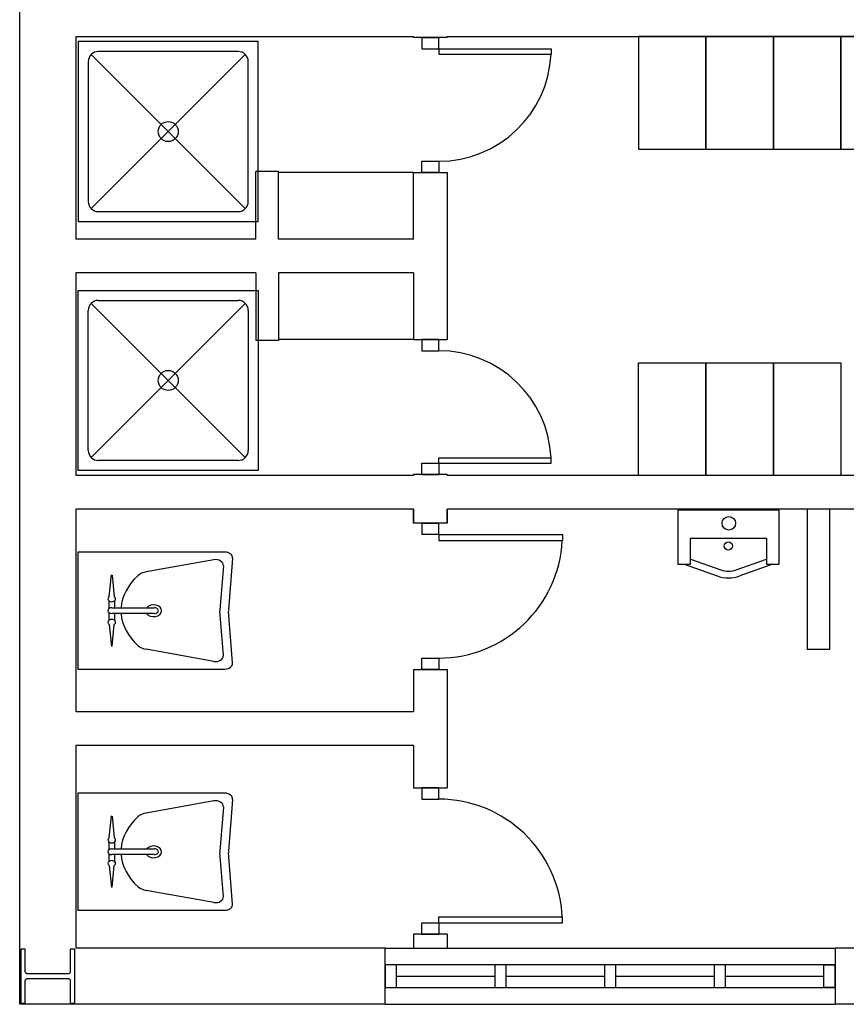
# Model space of a CAD drawing. Header units: millimetres. Extents: x -559 to 10735, y -2326 to 222.
# Tile 110 of 256: x 2158.88 to 2160.79, y -1794.48 to -1792.21. Entities that reach past the tile are written whole.
import ezdxf

# ---------------------------------------------------------------- set-up
doc = ezdxf.new("R2010")
doc.units = ezdxf.units.MM
doc.header["$LTSCALE"] = 4
doc.layers.add('Planta Baixa', color=251, linetype='Continuous')

# ---------------------------------------------------------------- blocks, each defined once
blk = doc.blocks.new('AUD18D1S-flat-45-flat-1')
at = {"color": 9}
for p, q in [((-0.075, 0), (0.075, 0)), ((0.075, -0.65), (-0.075, -0.65))]:
    blk.add_line(p, q, dxfattribs=at)
blk = doc.blocks.new('AUD19D1S-flat-45-flat-1')
at = {"color": 9}
for p, q in [((0, 0), (0, 0)), ((0, -0.65), (0, -0.65))]:
    blk.add_line(p, q, dxfattribs=at)
blk = doc.blocks.new('AUD37D1S-flat-117-flat-1')
at = {"color": 9}
for p, q in [((0.0375, 0), (-0.0375, 0)), ((-0.0375, 0), (-0.0375, -0.05)), ((0.0375, -0.05), (0.0375, 0)), ((-0.0375, -0.05), (0.0375, -0.05))]:
    blk.add_line(p, q, dxfattribs=at)
at = {"color": 9, "oblique": 22.6199, "width": 1.083333, "flags": 3}
for p in [(-0.0375, -0.05), (0, -0.05), (0.0375, -0.05)]:
    blk.add_attdef('JAMBPT', p, '', height=0.00588, rotation=326.3099, dxfattribs=at)
at = {"color": 9, "width": 0.666667, "flags": 3}
for p in [(0, -0.05), (0.0375, -0.05)]:
    blk.add_attdef('JAMBPT', p, '', height=0.0075, rotation=270, dxfattribs=at)
blk = doc.blocks.new('AUD37D1S-flat-116-flat-1')
at = {"color": 9}
for p, q in [((-0.0375, 0.05), (0.0375, 0.05)), ((-0.0375, 0), (-0.0375, 0.05)), ((0.0375, 0.05), (0.0375, 0)), ((0.0375, 0), (-0.0375, 0))]:
    blk.add_line(p, q, dxfattribs=at)
at = {"color": 9, "text_generation_flag": 4, "flags": 3}
for p, height, rotation, width in [((-0.0375, 0.05), 0.00588, 33.6901, 1.083333), ((0, 0.05), 0.0075, 90, 0.666667), ((0, 0.05), 0.00588, 33.6901, 1.083333), ((0.0375, 0.05), 0.0075, 90, 0.666667), ((0.0375, 0.05), 0.00588, 33.6901, 1.083333)]:
    blk.add_attdef('JAMBPT', p, '', height=height, rotation=rotation, dxfattribs=dict(at, width=width))
blk = doc.blocks.new('AUD41D1S-flat-30-flat-1')
at = {"color": 9}
for p, q in [((0.0375, 0.325), (-0.0375, 0.325)), ((-0.0375, -0.325), (0.0375, -0.325))]:
    blk.add_line(p, q, dxfattribs=at)
blk = doc.blocks.new('AUD30D1S-flat-10-flat-1')
at = {"color": 9}
for p, q in [((0, -0.275), (0, -0.2483)), ((0, -0.2483), (0.5498, -0.2483)), ((0.5498, -0.275), (0.5498, -0.2483)), ((0, -0.275), (0.5498, -0.275))]:
    blk.add_line(p, q, dxfattribs=at)
blk.add_ellipse((0, -0.275), major_axis=(-0.3888, 0.3888), ratio=1, start_param=3.975621, end_param=5.497787, dxfattribs=at)
blk = doc.blocks.new('A1064DA-flat-4-flat-1')
at = {"color": 9}
for p, q in [((0, -0.4), (0, 0.4)), ((0, 0.4), (0.8, 0.4)), ((0.8, 0.4), (0.8, -0.4)), ((0.0889, 0.3556), (0.7111, 0.3556)), ((0.0444, -0.3111), (0.0444, 0.3111)), ((0.7425, 0.3425), (0.0575, -0.3425)), ((0.0575, 0.3425), (0.7425, -0.3425)), ((0.7556, 0.3111), (0.7556, -0.3111)), ((0.7111, -0.3556), (0.0889, -0.3556)), ((0.8, -0.4), (0, -0.4))]:
    blk.add_line(p, q, dxfattribs=at)
for centre, major_axis, start_param, end_param in [((0.0889, 0.3111), (0.0314, -0.0314), 2.356194, 3.926992), ((0.7111, 0.3111), (0.0314, -0.0314), 0.785397, 2.356195), ((0.4, 0), (0.0314, -0.0314), 0.785398, 7.068583), ((0.0889, -0.3111), (-0.0314, -0.0314), -0.785399, 0.785399), ((0.7111, -0.3111), (-0.0314, -0.0314), 0.785397, 2.356195)]:
    blk.add_ellipse(centre, major_axis=major_axis, ratio=1, start_param=start_param, end_param=end_param, dxfattribs=at)
blk = doc.blocks.new('A1138DD-flat-2-flat-1')
at = {"color": 9}
for p, q in [((0, 0.26), (0, -0.26)), ((0.6534, 0.26), (0, 0.26)), ((0.6043, 0.2256), (0.3034, 0.1719)), ((0.6879, 0.2325), (0.6703, 0.003)), ((0.6467, 0.1988), (0.6317, 0.003)), ((0.1398, 0.0618), (0.1492, 0.159)), ((0.1524, 0.1576), (0.1615, 0.0618)), ((0.1389, 0.0091), (0.1389, 0.0429)), ((0.1507, 0.0127), (0.3408, 0.0127)), ((0.1625, 0.0429), (0.1625, 0.0127)), ((0.1389, -0.0429), (0.1389, -0.0091)), ((0.3408, -0.0127), (0.1507, -0.0127)), ((0.1625, -0.0127), (0.1625, -0.0429)), ((0.6467, -0.1988), (0.6317, -0.003)), ((0.6879, -0.2325), (0.6703, -0.003)), ((0.1398, -0.0618), (0.1492, -0.159)), ((0.1524, -0.1576), (0.1615, -0.0618)), ((0.6043, -0.2256), (0.3034, -0.1719)), ((0, -0.26), (0.6534, -0.26))]:
    blk.add_line(p, q, dxfattribs=at)
for centre, major_axis, start_param, end_param in [((0.6123, 0.2003), (0.0345, 0), -0.057781, 1.803372), ((0.6534, 0.234), (0.0345, 0), -0.057781, 1.570796), ((0.5115, 0), (0.3197, 0), 2.444575, 3.088713), ((0.3193, 0.1213), (-0.069, 0), -1.33822, -0.697017), ((0.1507, 0.052), (-0.0169, 0), -0.873805, 4.014592), ((0.1507, 0), (-0.0169, 0), -1.570796, 1.570796), ((0.3369, -0.0007), (-0.035, 0), 0.474851, 5.750777), ((0.3408, 0), (-0.0169, 0), 1.570796, 4.712389), ((0.7006, 0), (-0.069, 0), -0.057781, 0.057781), ((0.7392, 0), (-0.069, 0), -0.057781, 0.057781), ((0.1507, -0.052), (-0.0169, 0), 2.268617, 7.15699), ((0.5115, 0), (-0.3197, 0), 0.05288, 0.697017), ((0.3193, -0.1213), (0.069, 0), -2.444575, -1.803372), ((0.6123, -0.2003), (-0.0345, 0), 1.33822, 3.199374), ((0.6534, -0.234), (-0.0345, 0), 1.570796, 3.199374)]:
    blk.add_ellipse(centre, major_axis=major_axis, ratio=0.753623, start_param=start_param, end_param=end_param, dxfattribs=at)
blk = doc.blocks.new('A1163DA-flat-1-flat-1')
at = {"color": 9}
for p, q in [((-0.1687, -0.2173), (-0.0336, -0.2656)), ((0.0336, -0.2656), (0.1687, -0.2173)), ((-0.1969, -0.24), (-0.0504, -0.2923)), ((0.1969, -0.24), (0.0504, -0.2923))]:
    blk.add_line(p, q, dxfattribs=at)
blk.add_lwpolyline([(-0.225, 0), (-0.225, -0.24), (-0.1687, -0.24), (-0.1687, -0.1244), (0.1687, -0.1244), (0.1687, -0.24), (0.225, -0.24), (0.225, 0)], close=True, dxfattribs=at)
for centre, radius in [((0.0014, -0.0582), 0.03), ((-0.0011, -0.159), 0.018)]:
    blk.add_circle(centre, radius, dxfattribs=at)
for centre, radius in [((0, -0.151), 0.15), ((0, -0.1714), 0.1)]:
    blk.add_arc(centre, radius, 250.355, 289.645, dxfattribs=at)
blk = doc.blocks.new('A1095D1-flat-22-flat-1')
at = {"color": 9}
for p, q in [((-0.3, 0), (-0.3, -0.5)), ((0, 0), (-0.3, 0)), ((0, -0.5), (0, 0)), ((-0.3, -0.5), (0, -0.5))]:
    blk.add_line(p, q, dxfattribs=at)
blk = doc.blocks.new('A1095D1-flat-21-flat-1')
at = {"color": 9}
for p, q in [((-0.3, 0), (-0.3, -0.5)), ((0, 0), (-0.3, 0)), ((0, -0.5), (0, 0)), ((-0.3, -0.5), (0, -0.5))]:
    blk.add_line(p, q, dxfattribs=at)
blk = doc.blocks.new('A1095D1-flat-18-flat-1')
at = {"color": 9}
for p, q in [((-0.3, 0), (-0.3, -0.5)), ((0, 0), (-0.3, 0)), ((0, -0.5), (0, 0)), ((-0.3, -0.5), (0, -0.5))]:
    blk.add_line(p, q, dxfattribs=at)
blk = doc.blocks.new('A1095D1-flat-17-flat-1')
at = {"color": 9}
for p, q in [((-0.3, 0), (-0.3, -0.5)), ((0, 0), (-0.3, 0)), ((0, -0.5), (0, 0)), ((-0.3, -0.5), (0, -0.5))]:
    blk.add_line(p, q, dxfattribs=at)
blk = doc.blocks.new('A1138DD-flat-1-flat-1')
at = {"color": 9}
for p, q in [((0, 0.26), (0, -0.26)), ((0.6534, 0.26), (0, 0.26)), ((0.6043, 0.2256), (0.3034, 0.1719)), ((0.6879, 0.2325), (0.6703, 0.003)), ((0.6467, 0.1988), (0.6317, 0.003)), ((0.1398, 0.0618), (0.1492, 0.159)), ((0.1524, 0.1576), (0.1615, 0.0618)), ((0.1389, 0.0091), (0.1389, 0.0429)), ((0.1507, 0.0127), (0.3408, 0.0127)), ((0.1625, 0.0429), (0.1625, 0.0127)), ((0.1389, -0.0429), (0.1389, -0.0091)), ((0.3408, -0.0127), (0.1507, -0.0127)), ((0.1625, -0.0127), (0.1625, -0.0429)), ((0.6467, -0.1988), (0.6317, -0.003)), ((0.6879, -0.2325), (0.6703, -0.003)), ((0.1398, -0.0618), (0.1492, -0.159)), ((0.1524, -0.1576), (0.1615, -0.0618)), ((0.6043, -0.2256), (0.3034, -0.1719)), ((0, -0.26), (0.6534, -0.26))]:
    blk.add_line(p, q, dxfattribs=at)
for centre, major_axis, start_param, end_param in [((0.6123, 0.2003), (0.0345, 0), -0.057781, 1.803372), ((0.6534, 0.234), (0.0345, 0), -0.057781, 1.570796), ((0.5115, 0), (0.3197, 0), 2.444575, 3.088713), ((0.3193, 0.1213), (-0.069, 0), -1.33822, -0.697017), ((0.1507, 0.052), (-0.0169, 0), -0.873805, 4.014592), ((0.1507, 0), (-0.0169, 0), -1.570796, 1.570796), ((0.3369, -0.0007), (-0.035, 0), 0.474851, 5.750777), ((0.3408, 0), (-0.0169, 0), 1.570796, 4.712389), ((0.7006, 0), (-0.069, 0), -0.057781, 0.057781), ((0.7392, 0), (-0.069, 0), -0.057781, 0.057781), ((0.1507, -0.052), (-0.0169, 0), 2.268617, 7.15699), ((0.5115, 0), (-0.3197, 0), 0.05288, 0.697017), ((0.3193, -0.1213), (-0.069, 0), 0.697017, 1.33822), ((0.6123, -0.2003), (0.0345, 0), -1.803372, 0.057781), ((0.6534, -0.234), (-0.0345, 0), 1.570796, 3.199374)]:
    blk.add_ellipse(centre, major_axis=major_axis, ratio=0.753623, start_param=start_param, end_param=end_param, dxfattribs=at)
blk = doc.blocks.new('AUD18D1S-flat-40-flat-1')
at = {"color": 9}
for p, q in [((-0.075, 0), (0.075, 0)), ((0.075, -0.6), (-0.075, -0.6))]:
    blk.add_line(p, q, dxfattribs=at)
blk = doc.blocks.new('AUD19D1S-flat-40-flat-1')
at = {"color": 9}
for p, q in [((0, 0), (0, 0)), ((0, -0.6), (0, -0.6))]:
    blk.add_line(p, q, dxfattribs=at)
blk = doc.blocks.new('AUD37D1S-flat-104-flat-1')
at = {"color": 9}
for p, q in [((0.0375, 0), (-0.0375, 0)), ((-0.0375, 0), (-0.0375, -0.05)), ((0.0375, -0.05), (0.0375, 0)), ((-0.0375, -0.05), (0.0375, -0.05))]:
    blk.add_line(p, q, dxfattribs=at)
at = {"color": 9, "oblique": 22.6199, "width": 1.083333, "flags": 3}
for p in [(-0.0375, -0.05), (0, -0.05), (0.0375, -0.05)]:
    blk.add_attdef('JAMBPT', p, '', height=0.00588, rotation=326.3099, dxfattribs=at)
at = {"color": 9, "width": 0.666667, "flags": 3}
for p in [(0, -0.05), (0.0375, -0.05)]:
    blk.add_attdef('JAMBPT', p, '', height=0.0075, rotation=270, dxfattribs=at)
blk = doc.blocks.new('AUD37D1S-flat-103-flat-1')
at = {"color": 9}
for p, q in [((-0.0375, 0.05), (0.0375, 0.05)), ((-0.0375, 0), (-0.0375, 0.05)), ((0.0375, 0.05), (0.0375, 0)), ((0.0375, 0), (-0.0375, 0))]:
    blk.add_line(p, q, dxfattribs=at)
at = {"color": 9, "text_generation_flag": 4, "flags": 3}
for p, height, rotation, width in [((-0.0375, 0.05), 0.00588, 33.6901, 1.083333), ((0, 0.05), 0.0075, 90, 0.666667), ((0, 0.05), 0.00588, 33.6901, 1.083333), ((0.0375, 0.05), 0.0075, 90, 0.666667), ((0.0375, 0.05), 0.00588, 33.6901, 1.083333)]:
    blk.add_attdef('JAMBPT', p, '', height=height, rotation=rotation, dxfattribs=dict(at, width=width))
blk = doc.blocks.new('AUD41D1S-flat-26-flat-1')
at = {"color": 9}
for p, q in [((0.0375, 0.3), (-0.0375, 0.3)), ((-0.0375, -0.3), (0.0375, -0.3))]:
    blk.add_line(p, q, dxfattribs=at)
blk = doc.blocks.new('AUD30D1S-flat-9-flat-1')
at = {"color": 9}
for p, q in [((0, -0.25), (0, -0.2257)), ((0, -0.2257), (0.4999, -0.2257)), ((0, -0.25), (0.4999, -0.25)), ((0.4999, -0.25), (0.4999, -0.2257))]:
    blk.add_line(p, q, dxfattribs=at)
blk.add_ellipse((0, -0.25), major_axis=(-0.3535, 0.3535), ratio=1, start_param=3.975621, end_param=5.497787, dxfattribs=at)
blk = doc.blocks.new('AUD41D1S-flat-25-flat-1')
at = {"color": 9}
for p, q in [((-0.0375, 0.3), (0.0375, 0.3)), ((0.0375, -0.3), (-0.0375, -0.3))]:
    blk.add_line(p, q, dxfattribs=at)
blk = doc.blocks.new('AUD37D1S-flat-102-flat-1')
at = {"color": 9}
for p, q in [((0.0375, 0), (-0.0375, 0)), ((-0.0375, 0), (-0.0375, -0.05)), ((0.0375, -0.05), (0.0375, 0)), ((-0.0375, -0.05), (0.0375, -0.05))]:
    blk.add_line(p, q, dxfattribs=at)
at = {"color": 9, "oblique": 22.6199, "width": 1.083333, "flags": 3}
for p in [(-0.0375, -0.05), (0, -0.05), (0.0375, -0.05)]:
    blk.add_attdef('JAMBPT', p, '', height=0.00588, rotation=326.3099, dxfattribs=at)
at = {"color": 9, "width": 0.666667, "flags": 3}
for p in [(0, -0.05), (0.0375, -0.05)]:
    blk.add_attdef('JAMBPT', p, '', height=0.0075, rotation=270, dxfattribs=at)
blk = doc.blocks.new('AUD37D1S-flat-101-flat-1')
at = {"color": 9}
for p, q in [((-0.0375, 0.05), (0.0375, 0.05)), ((-0.0375, 0), (-0.0375, 0.05)), ((0.0375, 0.05), (0.0375, 0)), ((0.0375, 0), (-0.0375, 0))]:
    blk.add_line(p, q, dxfattribs=at)
at = {"color": 9, "text_generation_flag": 4, "flags": 3}
for p, height, rotation, width in [((-0.0375, 0.05), 0.00588, 33.6901, 1.083333), ((0, 0.05), 0.0075, 90, 0.666667), ((0, 0.05), 0.00588, 33.6901, 1.083333), ((0.0375, 0.05), 0.0075, 90, 0.666667), ((0.0375, 0.05), 0.00588, 33.6901, 1.083333)]:
    blk.add_attdef('JAMBPT', p, '', height=height, rotation=rotation, dxfattribs=dict(at, width=width))
blk = doc.blocks.new('AUD19D1S-flat-39-flat-1')
at = {"color": 9}
for p, q in [((0, 0.6), (0, 0.6)), ((0, 0), (0, 0))]:
    blk.add_line(p, q, dxfattribs=at)
blk = doc.blocks.new('AUD18D1S-flat-39-flat-1')
at = {"color": 9}
for p, q in [((0.075, 0.6), (-0.075, 0.6)), ((-0.075, 0), (0.075, 0))]:
    blk.add_line(p, q, dxfattribs=at)
blk = doc.blocks.new('A1064DA-flat-3-flat-1')
at = {"color": 9}
for p, q in [((0.8, 0.4), (0, 0.4)), ((0, 0.4), (0, -0.4)), ((0.8, -0.4), (0.8, 0.4)), ((0.7111, 0.3556), (0.0889, 0.3556)), ((0.0444, 0.3111), (0.0444, -0.3111)), ((0.7425, -0.3425), (0.0575, 0.3425)), ((0.0575, -0.3425), (0.7425, 0.3425)), ((0.7556, -0.3111), (0.7556, 0.3111)), ((0.0889, -0.3556), (0.7111, -0.3556)), ((0, -0.4), (0.8, -0.4))]:
    blk.add_line(p, q, dxfattribs=at)
for centre, major_axis, start_param, end_param in [((0.0889, 0.3111), (-0.0314, 0.0314), -0.785399, 0.785399), ((0.7111, 0.3111), (-0.0314, 0.0314), 3.92699, 5.497788), ((0.4, 0), (-0.0314, 0.0314), 3.926991, 10.210176), ((0.0889, -0.3111), (0.0314, 0.0314), 2.356194, 3.926992), ((0.7111, -0.3111), (0.0314, 0.0314), 3.92699, 5.497788)]:
    blk.add_ellipse(centre, major_axis=major_axis, ratio=1, start_param=start_param, end_param=end_param, dxfattribs=at)
blk = doc.blocks.new('AUD30D1S-flat-8-flat-1')
at = {"color": 9}
for p, q in [((0, 0.25), (0, 0.2257)), ((0, 0.25), (0.4999, 0.25)), ((0, 0.2257), (0.4999, 0.2257)), ((0.4999, 0.25), (0.4999, 0.2257))]:
    blk.add_line(p, q, dxfattribs=at)
blk.add_ellipse((0, 0.25), major_axis=(-0.3535, -0.3535), ratio=1, start_param=0.785398, end_param=2.307564, dxfattribs=at)
blk = doc.blocks.new('A1095D1-flat-16-flat-1')
at = {"color": 9}
for p, q in [((-0.3, 0), (-0.3, 0.5)), ((-0.3, 0.5), (0, 0.5)), ((0, 0.5), (0, 0)), ((0, 0), (-0.3, 0))]:
    blk.add_line(p, q, dxfattribs=at)
blk = doc.blocks.new('A1095D1-flat-15-flat-1')
at = {"color": 9}
for p, q in [((-0.3, 0), (-0.3, 0.5)), ((-0.3, 0.5), (0, 0.5)), ((0, 0.5), (0, 0)), ((0, 0), (-0.3, 0))]:
    blk.add_line(p, q, dxfattribs=at)
blk = doc.blocks.new('A1095D1-flat-14-flat-1')
at = {"color": 9}
for p, q in [((-0.3, 0), (-0.3, 0.5)), ((-0.3, 0.5), (0, 0.5)), ((0, 0.5), (0, 0)), ((0, 0), (-0.3, 0))]:
    blk.add_line(p, q, dxfattribs=at)
blk = doc.blocks.new('AUW01D3S-flat-10-flat-1')
at = {"color": 9}
for p, q in [((0, 0.125), (2, 0.125)), ((0, -0.125), (2, -0.125))]:
    blk.add_line(p, q, dxfattribs=at)
blk = doc.blocks.new('AUD18D1S-flat-20-flat-1')
at = {"color": 9}
for p, q in [((0, -0.125), (0, 0.125)), ((2, 0.125), (2, -0.125))]:
    blk.add_line(p, q, dxfattribs=at)
blk = doc.blocks.new('AUD19D1S-flat-20-flat-1')
at = {"color": 9}
for p, q in [((0, 0), (0, 0)), ((2, 0), (2, 0))]:
    blk.add_line(p, q, dxfattribs=at)
blk = doc.blocks.new('AUD37D1S-flat-58-flat-1')
at = {"color": 9}
for p, q in [((0, 0.05), (0, -0.05)), ((0.05, 0.05), (0, 0.05)), ((0.05, -0.05), (0.05, 0.05)), ((0, -0.05), (0.05, -0.05))]:
    blk.add_line(p, q, dxfattribs=at)
at = {"color": 9, "oblique": 36.8699, "width": 1.25, "flags": 3}
for p in [(0.05, 0.05), (0.05, 0), (0.05, -0.05)]:
    blk.add_attdef('JAMBPT', p, '', height=0.00632, rotation=63.4349, dxfattribs=at)
at = {"color": 9, "width": 0.5, "flags": 3}
for p in [(0.05, 0.05), (0.05, 0)]:
    blk.add_attdef('JAMBPT', p, '', height=0.01, dxfattribs=at)
blk = doc.blocks.new('AUD37D1S-flat-57-flat-1')
at = {"color": 9}
for p, q in [((-0.05, 0.05), (0, 0.05)), ((-0.05, -0.05), (-0.05, 0.05)), ((0, 0.05), (0, -0.05)), ((0, -0.05), (-0.05, -0.05))]:
    blk.add_line(p, q, dxfattribs=at)
at = {"color": 9, "text_generation_flag": 4, "flags": 3}
for p, height, rotation, width in [((-0.05, 0.05), 0.00632, 116.5651, 1.25), ((-0.05, 0.05), 0.01, 180, 0.5), ((-0.05, 0), 0.01, 180, 0.5), ((-0.05, 0), 0.00632, 116.5651, 1.25), ((-0.05, -0.05), 0.00632, 116.5651, 1.25)]:
    blk.add_attdef('JAMBPT', p, '', height=height, rotation=rotation, dxfattribs=dict(at, width=width))
blk = doc.blocks.new('AUD40D1S-flat-20-flat-1')
at = {"color": 9}
for p, q in [((-1, 0.05), (-1, -0.05)), ((1, 0.05), (-1, 0.05)), ((1, -0.05), (1, 0.05)), ((-1, -0.05), (1, -0.05))]:
    blk.add_line(p, q, dxfattribs=at)
blk = doc.blocks.new('AUD40D1S-flat-19-flat-1')
at = {"color": 9}
for p, q in [((-1, 0.05), (-1, -0.05)), ((1, 0.05), (-1, 0.05)), ((1, -0.05), (1, 0.05)), ((-1, -0.05), (1, -0.05))]:
    blk.add_line(p, q, dxfattribs=at)
blk = doc.blocks.new('AUD37D1S-flat-56-flat-1')
at = {"color": 9}
for p, q in [((0, 0.05), (0, -0.05)), ((0.05, 0.05), (0, 0.05)), ((0.05, -0.05), (0.05, 0.05)), ((0, -0.05), (0.05, -0.05))]:
    blk.add_line(p, q, dxfattribs=at)
at = {"color": 9, "oblique": 36.8699, "width": 1.25, "flags": 3}
for p in [(0.05, 0.05), (0.05, 0), (0.05, -0.05)]:
    blk.add_attdef('JAMBPT', p, '', height=0.00632, rotation=63.4349, dxfattribs=at)
at = {"color": 9, "width": 0.5, "flags": 3}
for p in [(0.05, 0.05), (0.05, 0)]:
    blk.add_attdef('JAMBPT', p, '', height=0.01, dxfattribs=at)
blk = doc.blocks.new('AUD37D1S-flat-55-flat-1')
at = {"color": 9}
for p, q in [((0, 0.05), (0, -0.05)), ((0.05, 0.05), (0, 0.05)), ((0.05, -0.05), (0.05, 0.05)), ((0, -0.05), (0.05, -0.05))]:
    blk.add_line(p, q, dxfattribs=at)
at = {"color": 9, "oblique": 36.8699, "width": 1.25, "flags": 3}
for p in [(0.05, 0.05), (0.05, 0), (0.05, -0.05)]:
    blk.add_attdef('JAMBPT', p, '', height=0.00632, rotation=63.4349, dxfattribs=at)
at = {"color": 9, "width": 0.5, "flags": 3}
for p in [(0.05, 0.05), (0.05, 0)]:
    blk.add_attdef('JAMBPT', p, '', height=0.01, dxfattribs=at)
blk = doc.blocks.new('AUD37D1S-flat-54-flat-1')
at = {"color": 9}
for p, q in [((0, 0.05), (0, -0.05)), ((0.05, 0.05), (0, 0.05)), ((0.05, -0.05), (0.05, 0.05)), ((0, -0.05), (0.05, -0.05))]:
    blk.add_line(p, q, dxfattribs=at)
at = {"color": 9, "oblique": 36.8699, "width": 1.25, "flags": 3}
for p in [(0.05, 0.05), (0.05, 0), (0.05, -0.05)]:
    blk.add_attdef('JAMBPT', p, '', height=0.00632, rotation=63.4349, dxfattribs=at)
at = {"color": 9, "width": 0.5, "flags": 3}
for p in [(0.05, 0.05), (0.05, 0)]:
    blk.add_attdef('JAMBPT', p, '', height=0.01, dxfattribs=at)
blk = doc.blocks.new('AUW01D1S-flat-26-flat-1')
at = {"color": 9}
blk.add_line((-0.21875, 0), (0.21875, 0), dxfattribs=at)
blk = doc.blocks.new('AUW01D1S-flat-25-flat-1')
at = {"color": 9}
blk.add_line((-0.21875, 0), (0.21875, 0), dxfattribs=at)
blk = doc.blocks.new('AUW01D1S-flat-24-flat-1')
at = {"color": 9}
blk.add_line((-0.21875, 0), (0.21875, 0), dxfattribs=at)
blk = doc.blocks.new('AUW01D1S-flat-23-flat-1')
at = {"color": 9}
blk.add_line((-0.21875, 0), (0.21875, 0), dxfattribs=at)
blk = doc.blocks.new('AUD18D1S-flat-1-flat-1')
at = {"color": 9}
for p, q in [((0.075, 0.65), (-0.075, 0.65)), ((-0.075, 0), (0.075, 0))]:
    blk.add_line(p, q, dxfattribs=at)
blk = doc.blocks.new('AUD19D1S-flat-1-flat-1')
at = {"color": 9}
for p, q in [((0, 0.65), (0, 0.65)), ((0, 0), (0, 0))]:
    blk.add_line(p, q, dxfattribs=at)
blk = doc.blocks.new('AUD37D1S-flat-2-flat-1')
at = {"color": 9}
for p, q in [((-0.0375, 0.05), (0.0375, 0.05)), ((-0.0375, 0), (-0.0375, 0.05)), ((0.0375, 0.05), (0.0375, 0)), ((0.0375, 0), (-0.0375, 0))]:
    blk.add_line(p, q, dxfattribs=at)
at = {"color": 9, "text_generation_flag": 4, "flags": 3}
for p, height, rotation, width in [((-0.0375, 0.05), 0.00588, 33.6901, 1.083333), ((0, 0.05), 0.0075, 90, 0.666667), ((0, 0.05), 0.00588, 33.6901, 1.083333), ((0.0375, 0.05), 0.0075, 90, 0.666667), ((0.0375, 0.05), 0.00588, 33.6901, 1.083333)]:
    blk.add_attdef('JAMBPT', p, '', height=height, rotation=rotation, dxfattribs=dict(at, width=width))
blk = doc.blocks.new('AUD37D1S-flat-1-flat-1')
at = {"color": 9}
for p, q in [((0.0375, 0), (-0.0375, 0)), ((-0.0375, 0), (-0.0375, -0.05)), ((0.0375, -0.05), (0.0375, 0)), ((-0.0375, -0.05), (0.0375, -0.05))]:
    blk.add_line(p, q, dxfattribs=at)
at = {"color": 9, "oblique": 22.6199, "width": 1.083333, "flags": 3}
for p in [(-0.0375, -0.05), (0, -0.05), (0.0375, -0.05)]:
    blk.add_attdef('JAMBPT', p, '', height=0.00588, rotation=326.3099, dxfattribs=at)
at = {"color": 9, "width": 0.666667, "flags": 3}
for p in [(0, -0.05), (0.0375, -0.05)]:
    blk.add_attdef('JAMBPT', p, '', height=0.0075, rotation=270, dxfattribs=at)
blk = doc.blocks.new('AUD41D1S-flat-1-flat-1')
at = {"color": 9}
for p, q in [((-0.0375, 0.325), (0.0375, 0.325)), ((0.0375, -0.325), (-0.0375, -0.325))]:
    blk.add_line(p, q, dxfattribs=at)
blk = doc.blocks.new('AUD30D1S-flat-1-flat-1')
at = {"color": 9}
for p, q in [((0, 0.275), (0, 0.2483)), ((0, 0.275), (0.5498, 0.275)), ((0.5498, 0.275), (0.5498, 0.2483)), ((0, 0.2483), (0.5498, 0.2483))]:
    blk.add_line(p, q, dxfattribs=at)
blk.add_ellipse((0, 0.275), major_axis=(-0.3888, -0.3888), ratio=1, start_param=0.785398, end_param=2.307564, dxfattribs=at)

msp = doc.modelspace()

# ---------------------------------------------------------------- linework, layer by layer
at = {"layer": 'Planta Baixa'}
for p, q in [((2158.8823, -1794.4772), (2158.8823, -1791.7506)), ((2159.0121, -1792.244), (2159.0121, -1792.7114)), ((2159.0121, -1792.244), (2159.7912, -1792.244)), ((2159.7912, -1792.246), (2159.7912, -1792.244)), ((2159.8691, -1792.244), (2161.8686, -1792.244)), ((2159.8691, -1792.246), (2159.8691, -1792.244)), ((2159.4796, -1792.5556), (2159.4276, -1792.5556)), ((2159.4276, -1792.7114), (2159.4276, -1792.5556)), ((2159.4796, -1792.7114), (2159.4796, -1792.5556)), ((2159.7912, -1792.5577), (2159.4796, -1792.5577)), ((2159.7912, -1792.7114), (2159.7912, -1792.5577)), ((2159.8691, -1792.5577), (2159.8691, -1792.943)), ((2159.4276, -1792.7114), (2159.0121, -1792.7114)), ((2159.7912, -1792.7114), (2159.4796, -1792.7114)), ((2159.4276, -1792.7893), (2159.0121, -1792.7893)), ((2159.0121, -1792.7893), (2159.0121, -1793.2567)), ((2159.4276, -1792.7893), (2159.4276, -1792.9451)), ((2159.7912, -1792.7893), (2159.4796, -1792.7893)), ((2159.4796, -1792.7893), (2159.4796, -1792.9451)), ((2159.7912, -1792.7893), (2159.7912, -1792.943)), ((2159.4796, -1792.9451), (2159.4276, -1792.9451)), ((2159.7912, -1792.943), (2159.4796, -1792.943)), ((2159.7912, -1793.2547), (2159.7912, -1793.2567)), ((2159.8691, -1793.2547), (2159.8691, -1793.2567)), ((2159.7912, -1793.2567), (2159.0121, -1793.2567)), ((2161.4403, -1793.2567), (2159.8691, -1793.2567)), ((2159.7912, -1793.3346), (2159.0121, -1793.3346)), ((2159.0121, -1793.3346), (2159.0121, -1793.8021)), ((2159.7912, -1793.3346), (2159.7912, -1793.3667)), ((2159.7912, -1793.3667), (2159.7912, -1793.3346)), ((2159.8691, -1793.3346), (2159.8691, -1793.3667)), ((2161.2844, -1793.3346), (2159.8691, -1793.3346)), ((2159.8691, -1793.3667), (2159.8691, -1793.3346)), ((2160.6999, -1793.3346), (2160.6999, -1793.6583)), ((2160.7519, -1793.3346), (2160.7519, -1793.6583)), ((2160.7519, -1793.6583), (2160.6999, -1793.6583)), ((2159.7912, -1793.7043), (2159.7912, -1793.8021)), ((2159.8691, -1793.7043), (2159.8691, -1793.9778)), ((2159.7912, -1793.8021), (2159.0121, -1793.8021)), ((2159.7912, -1793.88), (2159.0121, -1793.88)), ((2159.0121, -1793.88), (2159.0121, -1794.3474)), ((2159.7912, -1793.88), (2159.7912, -1793.9778)), ((2159.7912, -1794.3154), (2159.7912, -1794.3474)), ((2159.8691, -1794.3154), (2159.8691, -1794.3474)), ((2159.7263, -1794.3474), (2159.0121, -1794.3474)), ((2161.2844, -1794.3474), (2160.765, -1794.3474)), ((2159.7263, -1794.4772), (2158.8823, -1794.4772)), ((2161.9466, -1794.4772), (2160.765, -1794.4772))]:
    msp.add_line(p, q, dxfattribs=at)
msp.add_lwpolyline([(2159.0095, -1794.35), (2158.9992, -1794.35), (2158.9992, -1794.4019, -0.414214), (2158.994, -1794.4071), (2158.9005, -1794.4071, -0.414214), (2158.8953, -1794.4019), (2158.8953, -1794.35), (2158.8849, -1794.35), (2158.8849, -1794.4746), (2158.8953, -1794.4746), (2158.8953, -1794.4227, -0.414214), (2158.9005, -1794.4175), (2158.994, -1794.4175, -0.414214), (2158.9992, -1794.4227), (2158.9992, -1794.4746), (2159.0095, -1794.4746)], format="xyb", close=True, dxfattribs=at)

# ---------------------------------------------------------------- block references
at = {"layer": 'Planta Baixa', "xscale": 0.5193635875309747, "yscale": 0.5193635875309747, "zscale": 0.5193635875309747}
for name, p in [('A1064DA-flat-3-flat-1', (2159.0175, -1792.4632)), ('AUD18D1S-flat-39-flat-1', (2159.8301, -1792.5577)), ('AUD41D1S-flat-25-flat-1', (2159.8301, -1792.4019)), ('AUD37D1S-flat-102-flat-1', (2159.8301, -1792.246)), ('AUD19D1S-flat-39-flat-1', (2159.8301, -1792.5577)), ('A1095D1-flat-17-flat-1', (2160.4664, -1792.244)), ('A1095D1-flat-18-flat-1', (2160.6222, -1792.244)), ('A1095D1-flat-21-flat-1', (2160.778, -1792.244)), ('A1095D1-flat-22-flat-1', (2160.9338, -1792.244)), ('AUD30D1S-flat-8-flat-1', (2159.8496, -1792.4019)), ('AUD37D1S-flat-101-flat-1', (2159.8301, -1792.5577)), ('A1064DA-flat-4-flat-1', (2159.0175, -1793.0375)), ('AUD18D1S-flat-40-flat-1', (2159.8301, -1792.943)), ('AUD37D1S-flat-104-flat-1', (2159.8301, -1792.943)), ('AUD41D1S-flat-26-flat-1', (2159.8301, -1793.0988)), ('AUD19D1S-flat-40-flat-1', (2159.8301, -1792.943)), ('AUD30D1S-flat-9-flat-1', (2159.8496, -1793.0988)), ('A1095D1-flat-16-flat-1', (2160.4664, -1793.2567)), ('A1095D1-flat-15-flat-1', (2160.6222, -1793.2567)), ('A1095D1-flat-14-flat-1', (2160.778, -1793.2567)), ('AUD37D1S-flat-103-flat-1', (2159.8301, -1793.2547)), ('A1163DA-flat-1-flat-1', (2160.5187, -1793.3369)), ('AUD18D1S-flat-1-flat-1', (2159.8301, -1793.7043)), ('AUD37D1S-flat-1-flat-1', (2159.8301, -1793.3667)), ('AUD41D1S-flat-1-flat-1', (2159.8301, -1793.5355)), ('AUD19D1S-flat-1-flat-1', (2159.8301, -1793.7043)), ('AUD30D1S-flat-1-flat-1', (2159.8496, -1793.5355)), ('A1138DD-flat-2-flat-1', (2159.0166, -1793.5686)), ('AUD37D1S-flat-2-flat-1', (2159.8301, -1793.7043)), ('AUD18D1S-flat-45-flat-1', (2159.8301, -1793.9778)), ('AUD37D1S-flat-117-flat-1', (2159.8301, -1793.9778)), ('AUD41D1S-flat-30-flat-1', (2159.8301, -1794.1466)), ('AUD19D1S-flat-45-flat-1', (2159.8301, -1793.9778)), ('A1138DD-flat-1-flat-1', (2159.0166, -1794.1251)), ('AUD30D1S-flat-10-flat-1', (2159.8496, -1794.1466)), ('AUD37D1S-flat-116-flat-1', (2159.8301, -1794.3154)), ('AUW01D3S-flat-10-flat-1', (2159.7263, -1794.4123)), ('AUD18D1S-flat-20-flat-1', (2159.7263, -1794.4123)), ('AUD37D1S-flat-58-flat-1', (2159.7263, -1794.4123)), ('AUD40D1S-flat-20-flat-1', (2160.2456, -1794.4123)), ('AUD40D1S-flat-19-flat-1', (2160.2456, -1794.4123)), ('AUD37D1S-flat-56-flat-1', (2159.9795, -1794.4123)), ('AUD37D1S-flat-55-flat-1', (2160.2327, -1794.4123)), ('AUD37D1S-flat-54-flat-1', (2160.4858, -1794.4123)), ('AUD37D1S-flat-57-flat-1', (2160.765, -1794.4123)), ('AUD19D1S-flat-20-flat-1', (2159.7263, -1794.4123)), ('AUW01D1S-flat-26-flat-1', (2159.8659, -1794.4123)), ('AUW01D1S-flat-25-flat-1', (2160.119, -1794.4123)), ('AUW01D1S-flat-24-flat-1', (2160.3722, -1794.4123)), ('AUW01D1S-flat-23-flat-1', (2160.6254, -1794.4123))]:
    msp.add_blockref(name, p, dxfattribs=at)

doc.saveas('drawing.dxf')
